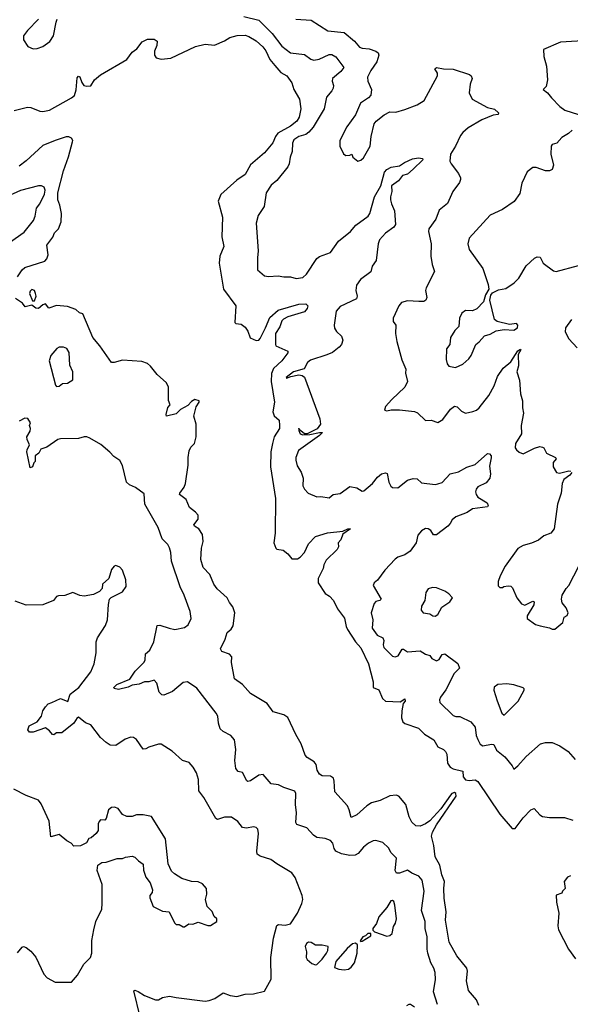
# Model space of a CAD drawing. Extents: x 2133461 to 2293071, y 753526 to 916327.
# Tile 33 of 256: x 2217438 to 2221436, y 794954 to 802102. Entities that reach past the tile are written whole.
import ezdxf

# ---------------------------------------------------------------- set-up
doc = ezdxf.new("R2010")
doc.units = 0

msp = doc.modelspace()

# ---------------------------------------------------------------- linework, layer by layer
at = {"layer": '0CON10XD'}
for points in [[(2219065.6, 802124.4), (2219175, 802099.6), (2219271.1, 802001.1), (2219340.7, 801910.7), (2219405, 801862.5), (2219505, 801850.5), (2219552.5, 801815), (2219575, 801807.9), (2219613.4, 801816.6), (2219685, 801850.5), (2219705, 801848.5), (2219733.1, 801833.1), (2219791.9, 801755), (2219770.6, 801725), (2219710, 801675), (2219706.9, 801655), (2219715.6, 801625), (2219714.5, 801605), (2219705.2, 801584.8), (2219665, 801540), (2219648.4, 801455), (2219568.8, 801321.2), (2219537.3, 801285), (2219515, 801268.2), (2219465, 801253.2), (2219429.2, 801230.8), (2219419.5, 801205), (2219417.5, 801145), (2219401.8, 801105), (2219395.5, 801055), (2219386.2, 801035), (2219304.7, 800935.3), (2219265, 800901.4), (2219228.5, 800845), (2219212.9, 800745), (2219170.5, 800679.5), (2219155.5, 800625), (2219170.8, 800425), (2219164.2, 800374.2)], [(2217574.3, 802105.7), (2217495, 802024), (2217466, 801985), (2217465.8, 801955), (2217497.6, 801907.6), (2217535, 801890), (2217565, 801892), (2217605, 801908), (2217657, 801943), (2217684, 801985), (2217703.3, 802085), (2217710, 802105)], [(2219443.8, 802105), (2219555, 802098.9), (2219675, 802021.4), (2219795, 802010), (2219868.9, 801945), (2219905, 801903.1), (2219925, 801895.6), (2219975, 801891.1), (2220025, 801873.8), (2220041.7, 801861.7), (2220046, 801845), (2220032.5, 801795), (2219986.8, 801733.2), (2219964.2, 801685), (2219966, 801655), (2219991.4, 801595), (2219988.1, 801555), (2219970, 801535), (2219912.5, 801495), (2219877.4, 801412.6), (2219812.9, 801325), (2219762, 801225), (2219762, 801185), (2219788.8, 801128.8), (2219805, 801116.7), (2219835, 801117.5), (2219850, 801125), (2219857.5, 801105), (2219894.1, 801074.1), (2219915, 801082), (2219935, 801100), (2219981.9, 801185), (2219991.1, 801255), (2220012.9, 801347.1), (2220025.6, 801365), (2220085, 801410.5), (2220125, 801432.9), (2220168.3, 801431.7), (2220235, 801449.4), (2220325, 801484.4), (2220374.5, 801515.5), (2220472.2, 801695), (2220470.9, 801715), (2220453.6, 801745), (2220465, 801754.4), (2220515, 801745.3), (2220585, 801742.9), (2220704.5, 801705), (2220717.3, 801695), (2220722.5, 801675), (2220709.4, 801635), (2220702.3, 801572.3), (2220723.3, 801525), (2220834.4, 801464.4), (2220885, 801451.4), (2220915.5, 801425.5), (2220912.5, 801415), (2220875, 801408.1), (2220793.7, 801376.3), (2220695, 801317.5), (2220655, 801283.1), (2220638.1, 801261.9), (2220602.9, 801185), (2220565.8, 801125), (2220562, 801075), (2220570.8, 801055), (2220624.3, 800985), (2220638.8, 800955), (2220638.3, 800941.7), (2220630.5, 800919.5), (2220584.3, 800855), (2220545, 800766.7), (2220485, 800720), (2220460.8, 800655), (2220408, 800585), (2220406, 800565), (2220426.9, 800475), (2220423.8, 800385), (2220433.8, 800325), (2220450, 800275), (2220389.4, 800155), (2220385.7, 800135), (2220394.2, 800085), (2220387.5, 800065), (2220373.2, 800056.8), (2220335.5, 800055.5), (2220255, 800061.1), (2220211.1, 800048.9), (2220191.4, 800025), (2220150, 799935), (2220150.3, 799910.3), (2220170, 799885), (2220167.1, 799825), (2220177.2, 799765), (2220213.3, 799633.3), (2220241.1, 799565), (2220240, 799535), (2220253.8, 799475), (2220235.4, 799435), (2220140, 799345), (2220095, 799293.8), (2220086.7, 799266.7), (2220105, 799262), (2220135, 799270.8), (2220195, 799270), (2220305, 799257.5), (2220327.4, 799247.4), (2220385, 799192), (2220425, 799194), (2220475, 799177.5), (2220510.6, 799199.4), (2220565.7, 799275), (2220595, 799295.6), (2220615, 799292.5), (2220645, 799261.2), (2220675, 799246.2), (2220728.8, 799258.8), (2220755, 799268), (2220774.5, 799285.5), (2220844.4, 799375), (2220883.5, 799445), (2220908.5, 799511.5), (2220947.8, 799572.2), (2221005, 799619.4), (2221055, 799697.5), (2221075, 799710), (2221077.5, 799705), (2221058.8, 799671.2), (2221059.6, 799590.4), (2221048.6, 799545), (2221067.1, 799485), (2221075.7, 799385), (2221089.4, 799335), (2221089.4, 799285), (2221097.5, 799245), (2221078.6, 799155), (2221081.9, 799095), (2221039.2, 799025), (2221036, 798995), (2221045, 798978.8), (2221065, 798963.3), (2221095, 798951.2), (2221175, 798990.8), (2221215, 799002.5), (2221235, 799000), (2221244.1, 798994.1), (2221264.4, 798954.4), (2221328.8, 798925), (2221333.3, 798915), (2221311.7, 798888.3), (2221310.6, 798855), (2221335, 798815.8), (2221358.8, 798811.2), (2221425, 798828), (2221440, 798825)], [(2217398.3, 801441.7), (2217495, 801466.7), (2217520, 801465), (2217585, 801438.8), (2217606.2, 801436.2), (2217655, 801444.3), (2217814.2, 801535), (2217835, 801552.5), (2217848, 801592), (2217855, 801680), (2217865, 801692.5), (2217875, 801687.5), (2217888.9, 801645), (2217902.5, 801625), (2217925, 801618.9), (2217955, 801622.5), (2217980.9, 801665), (2218025, 801702), (2218216.7, 801813.3), (2218254.7, 801865.3), (2218288.7, 801891.3), (2218328.3, 801941.7), (2218365, 801960), (2218415, 801960), (2218436.7, 801945), (2218434, 801915), (2218415.8, 801874.2), (2218415.8, 801845), (2218430, 801825), (2218465.7, 801815.7), (2218536.2, 801823.8), (2218715, 801907.9), (2218785.5, 801924.5), (2218851.8, 801918.2), (2218925, 801947.7), (2218965, 801972), (2219018.3, 801988.3), (2219075, 801990), (2219100.9, 801980.9), (2219155, 801948.1), (2219202.5, 801905), (2219225.4, 801875), (2219254.2, 801814.2), (2219289.8, 801769.8), (2219335, 801718.5), (2219377.1, 801695), (2219415, 801643.3), (2219427.5, 801595), (2219470.9, 801525), (2219480, 801455), (2219468.2, 801395), (2219450.4, 801365), (2219405, 801328), (2219312.2, 801277.8), (2219294.8, 801255.2), (2219275, 801208.9), (2219215.6, 801135), (2219115, 801047.5), (2219075, 800977.5), (2219015, 800936.7), (2218897.8, 800832.2), (2218879.4, 800785), (2218909.5, 800669.5), (2218906.7, 800525), (2218920.6, 800455), (2218890.5, 800385), (2218885.8, 800335.8), (2218918.1, 800145), (2219007.8, 800025), (2219001.2, 799905), (2219006.7, 799896.7), (2219045, 799891.4), (2219075, 799870), (2219095, 799840.8), (2219112.1, 799792.1), (2219155, 799772.2), (2219175, 799776.5), (2219185, 799787.8), (2219223.2, 799865), (2219255, 799940.9), (2219315, 799994.5), (2219465, 800036.2), (2219515, 800038.5), (2219530, 800025), (2219525.8, 800005), (2219505, 799981.9), (2219385, 799943.8), (2219352.9, 799927.1), (2219341.2, 799915), (2219326.5, 799873.5), (2219296.2, 799825), (2219294.4, 799745), (2219298.8, 799735), (2219386.2, 799695), (2219385, 799683.8), (2219341.4, 799625), (2219280.3, 799569.7), (2219266.2, 799533.8), (2219263.7, 799475), (2219287.5, 799325), (2219275.5, 799255), (2219286.2, 799226.2), (2219321.2, 799195), (2219325.7, 799155), (2219324.2, 799135), (2219285.3, 799074.7), (2219274.1, 799025.9), (2219261.6, 798965), (2219260.3, 798855), (2219295.4, 798625), (2219292.2, 798375), (2219284.4, 798305), (2219298.8, 798265), (2219305, 798258.8), (2219350.7, 798250.7), (2219385, 798223.8), (2219415, 798188.9), (2219455, 798188.4), (2219475, 798199.6), (2219506.9, 798233.1), (2219535, 798298.1), (2219585, 798350.9), (2219671.9, 798378.1), (2219785, 798388.8), (2219820, 798405), (2219840, 798405), (2219783.9, 798366.1), (2219770, 798325), (2219750, 798305), (2219752.5, 798275), (2219742.5, 798255), (2219662.5, 798177.5), (2219646.5, 798145), (2219642, 798118), (2219605.7, 798045), (2219605.7, 798015), (2219655, 797935.7), (2219687.3, 797917.3), (2219716.2, 797886.2), (2219746.7, 797825), (2219797.3, 797757.3), (2219807.5, 797697.5), (2219817.7, 797675), (2219875.4, 797585), (2219915, 797542.5), (2219971.4, 797425), (2220003.6, 797295), (2220004.4, 797255), (2220045, 797236.2), (2220073.5, 797175), (2220095, 797154.5), (2220200.8, 797149.2), (2220235, 797172.5), (2220236, 797156), (2220222.5, 797137.5), (2220212.7, 797085), (2220211.2, 797035), (2220220.5, 797005), (2220235, 796994), (2220335, 796957.9), (2220376.3, 796916.3), (2220444.2, 796875), (2220475, 796822.5), (2220515, 796804.4), (2220530.5, 796790.5), (2220539.7, 796769.7), (2220543.6, 796705), (2220565, 796676.1), (2220585, 796664.2), (2220655, 796646.7), (2220658.5, 796605), (2220675, 796583.6), (2220702.1, 796577.9), (2220744.5, 796584.5), (2220765, 796572.5), (2220925, 796334.2), (2221015, 796230.8), (2221035, 796230), (2221095, 796308.8), (2221150, 796365), (2221173.9, 796376.1), (2221215, 796330), (2221235, 796318.8), (2221285, 796310.8), (2221395, 796311.5), (2221455, 796291.1)], [(2221565, 801950.8), (2221365, 801938.6), (2221242.5, 801885), (2221244.1, 801834.1), (2221263.6, 801763.6), (2221271.2, 801665), (2221261.7, 801618.3), (2221240, 801595), (2221271.7, 801571.7), (2221298.8, 801535), (2221361.3, 801471.3), (2221395.6, 801445.6), (2221495, 801414.3)], [(2221449.5, 801300.5), (2221422.5, 801275), (2221374.1, 801245.9), (2221337.5, 801205), (2221305, 801196.7), (2221296.2, 801185), (2221294.4, 801125), (2221314.4, 801045), (2221305.4, 801014.6), (2221285, 801005.6), (2221255, 801005.6), (2221188.3, 801028.3), (2221165, 801028.8), (2221122.7, 800997.3), (2221084, 800915), (2221070.7, 800839.3), (2221028.9, 800781.1), (2220945, 800724.2), (2220855, 800682), (2220700.8, 800515), (2220692.9, 800475), (2220700.8, 800435), (2220800, 800295), (2220840.5, 800180.5), (2220843.8, 800145), (2220821.2, 800105), (2220806.7, 800055), (2220756.4, 800003.6), (2220725, 799987.5), (2220675, 799991.2), (2220648.7, 799971.3), (2220631.4, 799935), (2220626.2, 799875), (2220596.7, 799845), (2220566.7, 799795), (2220562.5, 799745), (2220536.7, 799713.3), (2220533.8, 799635), (2220542.7, 799602.7), (2220555, 799586.7), (2220601.7, 799578.3), (2220655, 799601.2), (2220698.7, 799641.3), (2220715.6, 799664.4), (2220750, 799745), (2220775, 799763.8), (2220813.1, 799806.9), (2220855, 799820), (2220897.1, 799842.9), (2220955, 799852.1), (2221025, 799849.4), (2221051.7, 799865), (2221055.1, 799885), (2221045, 799897.3), (2220995, 799889.5), (2220905, 799912.1), (2220885, 799925.3), (2220852, 800065), (2220858.6, 800101.4), (2220870.9, 800119.1), (2220915, 800140.6), (2220968.6, 800151.4), (2221028.6, 800191.4), (2221061.4, 800225), (2221115.8, 800314.2), (2221175, 800370), (2221195, 800380), (2221218.3, 800378.3), (2221240, 800335), (2221315, 800280), (2221333.9, 800273.9), (2221495, 800318.6)], [(2217422.7, 800235), (2217455, 800286.2), (2217475, 800302), (2217620.1, 800349.9), (2217635.4, 800365), (2217643.8, 800396.2), (2217634.3, 800465), (2217677.4, 800522.6), (2217691.8, 800555), (2217718.7, 800585), (2217740, 800635), (2217740.5, 800695), (2217729.7, 800755), (2217715.2, 800795.2), (2217714.2, 800845), (2217755, 801006), (2217792.4, 801107.6), (2217821.1, 801215), (2217823.1, 801225), (2217815, 801242), (2217795, 801251.9), (2217775, 801251.1), (2217695, 801226.2), (2217605, 801188.5), (2217485, 801076.9), (2217435, 801038.6)], [(2219164.2, 800374.2), (2219163.8, 800285), (2219215, 800242), (2219245, 800238), (2219315, 800243.8), (2219355, 800236.2), (2219405, 800236), (2219445, 800223.3), (2219495, 800230), (2219521.4, 800255), (2219595, 800368.8), (2219615, 800383.8), (2219695, 800411.2), (2219753.8, 800495), (2219840.8, 800565), (2219879.5, 800610.5), (2219969.2, 800675), (2219980, 800695), (2220013.5, 800816.5), (2220060.8, 800895), (2220087.8, 800995), (2220102.9, 801015), (2220135, 801031.4), (2220195, 801040), (2220232.5, 801065), (2220289.2, 801090.8), (2220335, 801100.4), (2220363.3, 801095), (2220364.3, 801085), (2220296.2, 801016.2), (2220255, 800980), (2220218.3, 800971.7), (2220188.2, 800931.8), (2220137.3, 800895), (2220140.8, 800855), (2220130, 800815), (2220131.1, 800795), (2220137.1, 800765), (2220160.8, 800715), (2220166, 800615), (2220153.8, 800595), (2220095, 800552), (2220050.6, 800505), (2220041.1, 800475), (2220027.5, 800355), (2219996.9, 800313.1), (2219987.9, 800272.1), (2219912.5, 800215), (2219884.4, 800175), (2219878.6, 800135), (2219887.5, 800095), (2219884, 800075), (2219765, 800018.9), (2219736.7, 799985), (2219720.6, 799885), (2219723.2, 799863.2), (2219739.1, 799839.1), (2219775.8, 799805), (2219784.2, 799775), (2219775.6, 799745), (2219758.1, 799725), (2219709.6, 799685), (2219668.4, 799668.4), (2219549.4, 799630.6), (2219527.7, 799612.3), (2219503.2, 799566.8), (2219426.7, 799545), (2219372.5, 799505), (2219375, 799500), (2219407.5, 799512.5), (2219465, 799522.9), (2219488.7, 799518.7), (2219505, 799506), (2219618.2, 799205), (2219621.4, 799165), (2219597.6, 799132.4), (2219525, 799096.7), (2219506.4, 799096.4), (2219466.7, 799126.7), (2219465, 799137.5), (2219465, 799120), (2219475, 799096.7), (2219495, 799088.8), (2219545, 799090.8), (2219615, 799106), (2219637.5, 799105), (2219615, 799083.1), (2219462.5, 798975), (2219444.3, 798925), (2219442.9, 798905), (2219452.4, 798862.4), (2219483, 798817), (2219497.1, 798775), (2219495, 798717.5), (2219506.2, 798695), (2219533.3, 798665), (2219595, 798638.8), (2219625, 798640.6), (2219685, 798632), (2219714.4, 798655.6), (2219765, 798662.9), (2219835, 798713.3), (2219885, 798703.3), (2219925, 798680), (2219937.7, 798682.3), (2220000, 798735), (2220035, 798782), (2220065, 798804.2), (2220093.6, 798813.6), (2220106.9, 798806.9), (2220118, 798745), (2220132, 798715), (2220145, 798706), (2220185, 798704.2), (2220255, 798760), (2220295, 798772.5), (2220325, 798768), (2220355, 798738.8), (2220455, 798728.6), (2220475, 798731.5), (2220505, 798743.1), (2220565, 798805.7), (2220625, 798818.6), (2220685, 798854.2), (2220745, 798874), (2220835, 798952), (2220850, 798950), (2220862.5, 798935), (2220861.7, 798921.7), (2220848.8, 798861.2), (2220856.5, 798805), (2220851.1, 798775), (2220825, 798740), (2220765, 798710), (2220752.5, 798695), (2220748, 798675), (2220752, 798655), (2220765.6, 798635.6), (2220832, 798595), (2220840, 798575), (2220833.8, 798565), (2220725, 798550.6), (2220686.2, 798523.8), (2220605, 798491.9), (2220577.6, 798472.4), (2220564.4, 798445), (2220546.2, 798425), (2220465, 798361.5), (2220442.3, 798362.3), (2220422.5, 798395), (2220405, 798407.1), (2220385, 798407.5), (2220355, 798392), (2220329.3, 798360.7), (2220315.8, 798305), (2220273.8, 798245), (2220235, 798216.2), (2220185, 798200), (2220164.1, 798185.9), (2220088.8, 798105), (2220035.7, 798034.3), (2220012, 798015), (2220005.8, 797995), (2220062, 797895), (2220054.2, 797885.8), (2220025, 797877.8), (2220011.8, 797865), (2219991.1, 797795), (2220001.4, 797745), (2219996.5, 797685), (2220034.4, 797635), (2220075, 797614), (2220082.2, 797595), (2220078.5, 797565), (2220082.9, 797545), (2220145, 797482.5), (2220165, 797475.8), (2220186.6, 797483.4), (2220215, 797533.3), (2220225, 797533.3), (2220255, 797513.8), (2220345, 797520), (2220385, 797496.2), (2220416.7, 797486.7), (2220430, 797465), (2220465, 797448), (2220485, 797456.7), (2220505, 797494), (2220525, 797498.6), (2220619.1, 797429.1), (2220632, 797395), (2220593.1, 797355), (2220532.3, 797237.7), (2220494, 797185), (2220486.2, 797165), (2220488.8, 797145), (2220585, 797050), (2220605, 797042.5), (2220635, 797043.8), (2220715, 797005.7), (2220744.4, 796965), (2220753.1, 796905), (2220765.6, 796875.6), (2220782.7, 796842.7), (2220801.7, 796831.7), (2220863.9, 796843.9), (2220880.5, 796840.5), (2220899.8, 796799.8), (2220959.7, 796749.7), (2221013.3, 796685), (2221025, 796662.5), (2221055, 796686.2), (2221115, 796754.2), (2221218.8, 796845), (2221255, 796855.6), (2221305, 796854.3), (2221361.2, 796831.2), (2221419.7, 796789.7), (2221470.3, 796730.3)], [(2217365, 800484.3), (2217469.6, 800560.4), (2217538.1, 800645), (2217550.6, 800675), (2217560, 800735), (2217585.3, 800764.7), (2217617.9, 800835), (2217622.5, 800865), (2217615.4, 800885.4), (2217596.7, 800896.7), (2217575, 800896.9), (2217445, 800862.9), (2217342, 800815)], [(2217545, 800060), (2217556.7, 800095), (2217553.3, 800115), (2217545, 800136.7), (2217527, 800143), (2217515, 800132.5), (2217510, 800115), (2217531.7, 800061.7), (2217545, 800060)], [(2219481.8, 796845), (2219442.3, 796912.3), (2219385.9, 797035.9), (2219355, 797055.5), (2219278.3, 797078.3), (2219235, 797138.8), (2219115, 797210), (2219056.2, 797275), (2218997.3, 797317.3), (2218976, 797435), (2218977.7, 797477.7), (2218962.5, 797495), (2218905, 797516.7), (2218896.2, 797535), (2218930, 797605), (2218945.6, 797654.4), (2218972.7, 797677.3), (2218987.6, 797702.4), (2219000.7, 797795), (2218985, 797840), (2218960.5, 797870.5), (2218943.8, 797905), (2218871.2, 797971.2), (2218848.8, 798005), (2218818, 798075), (2218769.1, 798125), (2218753, 798183), (2218758.9, 798265), (2218770, 798315), (2218766.2, 798365), (2218738.5, 798405), (2218707.5, 798425), (2218702.5, 798435), (2218733.5, 798475), (2218733.1, 798505), (2218715, 798527.5), (2218670.7, 798560.7), (2218647.8, 798617.8), (2218599.2, 798655), (2218600, 798665), (2218631.9, 798708.1), (2218641.2, 798735), (2218661.9, 798868.1), (2218660.8, 798925), (2218667.4, 798972.6), (2218681.2, 798998.8), (2218706.2, 799025), (2218720, 799075), (2218720, 799165), (2218703.3, 799225), (2218718.3, 799291.7), (2218740, 799325), (2218740, 799335), (2218710, 799345), (2218685, 799330), (2218659.1, 799300.9), (2218605, 799271.2), (2218575, 799240), (2218505, 799223.3), (2218502, 799235), (2218513, 799287), (2218530, 799305), (2218517.7, 799337.7), (2218518.6, 799435), (2218504, 799465), (2218435.7, 799525.7), (2218387.4, 799587.4), (2218365, 799605.8), (2218325, 799620.8), (2218185, 799630), (2218125, 799614.3), (2218104.4, 799614.4), (2218019.2, 799735), (2217968.6, 799795), (2217896.2, 799966.2), (2217873.3, 799975), (2217845, 799997.5), (2217785, 800019.2), (2217705, 800027.1), (2217648.8, 800008.8), (2217625, 800040), (2217605, 800032.5), (2217575, 800006.7), (2217555, 800008.8), (2217525, 800030), (2217478.3, 800018.3), (2217457.5, 800045), (2217407.5, 800077.5)], [(2221443.8, 799925), (2221402.5, 799865), (2221400, 799835), (2221426.7, 799785), (2221485, 799720)], [(2217705, 799440), (2217725, 799442.5), (2217748.3, 799461.7), (2217785, 799463.3), (2217823, 799487), (2217824.2, 799545), (2217802.9, 799595), (2217797.5, 799685), (2217780, 799715), (2217755, 799726), (2217725, 799724), (2217706.7, 799715), (2217665, 799663.3), (2217651.4, 799625), (2217698.3, 799448.3), (2217705, 799440)], [(2218915, 796933.8), (2218892.5, 796955), (2218880.6, 796995), (2218875.6, 797045), (2218865, 797067.1), (2218725, 797250), (2218655.6, 797295.6), (2218625, 797289.4), (2218547.5, 797225), (2218485, 797197.5), (2218470.9, 797200.9), (2218451.3, 797221.3), (2218433.1, 797285), (2218415, 797307.1), (2218375, 797295.4), (2218345, 797296.5), (2218305, 797278.2), (2218255, 797271.5), (2218225, 797256.2), (2218155, 797238.5), (2218125, 797246.2), (2218120.6, 797255), (2218142.9, 797275), (2218238, 797315), (2218276.6, 797373.4), (2218342.3, 797437.7), (2218349.2, 797455), (2218351.9, 797498.1), (2218382, 797525), (2218412.5, 797585), (2218436.2, 797703.8), (2218455, 797707.5), (2218524.2, 797684.2), (2218565, 797675.6), (2218635, 797689.4), (2218661.3, 797708.7), (2218684.2, 797755), (2218676.9, 797805), (2218632.2, 797925), (2218602.5, 797985), (2218540.2, 798170.2), (2218535.5, 798235), (2218526.9, 798266.9), (2218512.9, 798292.9), (2218473, 798333), (2218444, 798415), (2218345.8, 798585), (2218340.7, 798660.7), (2218280, 798705), (2218235, 798726), (2218214, 798745), (2218184, 798865), (2218165, 798901.2), (2218120.9, 798930.9), (2218092.7, 798962.7), (2218027.2, 799017.2), (2217946.4, 799063.6), (2217925, 799072.9), (2217907, 799073), (2217865, 799060.6), (2217735, 799059.2), (2217715.8, 799054.2), (2217635, 799000), (2217592.5, 798985), (2217576.7, 798955), (2217550, 798935), (2217550, 798895), (2217540, 798885), (2217530, 798855), (2217515, 798850), (2217490, 798965), (2217491.2, 798978.8), (2217510, 799015), (2217492, 799055), (2217490, 799075), (2217513.8, 799115), (2217516.2, 799135), (2217510, 799155), (2217517.5, 799175), (2217496.4, 799206.4), (2217475, 799210), (2217435, 799186.7)], [(2221446.7, 798815), (2221433.3, 798795), (2221390, 798765), (2221376.2, 798735), (2221370, 798665), (2221342, 798585), (2221318.8, 798405), (2221295.8, 798374.2), (2221245, 798356), (2221205, 798323.3), (2221155, 798301.1), (2221095, 798284.3), (2221055, 798263.8), (2220964.3, 798135.7), (2220926.7, 798065), (2220913, 798023), (2220913, 797993), (2220925, 797980), (2220945, 797980), (2220953, 797987), (2220985, 797992.5), (2221005, 797990), (2221017, 797977), (2221047.5, 797905), (2221080.8, 797860.8), (2221105, 797851.4), (2221165, 797881.4), (2221174, 797875), (2221172.2, 797855), (2221124, 797775), (2221123.3, 797755), (2221182.3, 797712.3), (2221217.5, 797702.5), (2221285, 797687.5), (2221305, 797677.5), (2221325, 797677.5), (2221382.5, 797725), (2221392.5, 797765), (2221413, 797777), (2221420, 797795), (2221405, 797832.5), (2221378.3, 797868.3), (2221373.3, 797895), (2221377.5, 797925), (2221405, 797972.5), (2221426.2, 797995), (2221534.2, 798205)], [(2218698, 796675), (2218669.1, 796709.1), (2218621.2, 796725), (2218545, 796792.5), (2218465, 796844), (2218445, 796843.8), (2218375, 796821.2), (2218355, 796808.8), (2218335, 796806.7), (2218285, 796876.7), (2218265, 796890), (2218245, 796893.3), (2218205, 796880), (2218135, 796832.5), (2218095, 796836.2), (2218065, 796853.8), (2218025, 796890), (2217955, 796983.8), (2217915, 796997.5), (2217865, 797039.2), (2217855, 797033.8), (2217830.4, 796995), (2217745, 796924.4), (2217705, 796925.6), (2217685, 796910), (2217675, 796912.5), (2217655, 796940), (2217625, 796962.5), (2217535, 796930), (2217510, 796930), (2217496.2, 796946.2), (2217505.8, 796975), (2217565.6, 797004.4), (2217596, 797045), (2217606.5, 797085), (2217624.5, 797115), (2217645, 797134.6), (2217672, 797145), (2217735, 797175.3), (2217787, 797153), (2217803.4, 797206.6), (2217867.8, 797255), (2217955, 797368.8), (2217978.9, 797425), (2217992.5, 797505), (2217994, 797585), (2218002.5, 797615), (2218062, 797705), (2218075.7, 797744.3), (2218082.3, 797857.7), (2218091.2, 797895), (2218102.5, 797907.5), (2218185, 797948.8), (2218211.7, 797988.3), (2218207.5, 798035), (2218183.8, 798105), (2218165, 798126.7), (2218135, 798138.8), (2218123.8, 798135), (2218105, 798110), (2218084.1, 798045.9), (2218038.8, 798005), (2218036.4, 797973.6), (2218018.3, 797951.7), (2217975, 797930), (2217905, 797917.5), (2217875, 797921.1), (2217825, 797943.9), (2217765, 797922.3), (2217719.4, 797920.6), (2217705, 797913.8), (2217682.5, 797885), (2217606.1, 797853.9), (2217485, 797852.5), (2217405, 797880)], [(2220455, 797773.1), (2220474, 797785), (2220502.4, 797837.6), (2220562.5, 797875), (2220580, 797905), (2220553.8, 797935), (2220525, 797954), (2220465, 797977.5), (2220435, 797979.2), (2220405, 797970), (2220386.2, 797945), (2220379.2, 797885), (2220356, 797845), (2220353.3, 797815), (2220367.5, 797795), (2220415, 797788), (2220437.5, 797775), (2220455, 797773.1)], [(2220955, 797054.5), (2221058.3, 797155), (2221101.4, 797235), (2221102, 797245), (2221095, 797252), (2221025, 797274.2), (2220975, 797280.8), (2220910, 797275), (2220883.9, 797256.1), (2220880, 797235), (2220905, 797157.5), (2220938.3, 797068.3), (2220955, 797054.5)], [(2220472, 794952), (2220442.5, 795045), (2220458.1, 795135), (2220455.6, 795185), (2220446.4, 795216.4), (2220422.9, 795255), (2220401.2, 795325), (2220396.2, 795355), (2220397.5, 795445), (2220382.1, 795505), (2220381.1, 795555), (2220354.6, 795635), (2220374.6, 795775), (2220360.4, 795855), (2220335.3, 795885.3), (2220285.3, 795905.3), (2220255, 795927.8), (2220195, 795906.9), (2220175, 795906.7), (2220164.2, 795925), (2220174, 796015), (2220135, 796053.8), (2220115, 796090), (2220075, 796128), (2220025, 796143.8), (2220005, 796142), (2219971.2, 796125), (2219934, 796095), (2219895, 796049.2), (2219875, 796037.5), (2219835.3, 796034.7), (2219775, 796045.6), (2219734.5, 796065), (2219722.5, 796085), (2219711.4, 796125), (2219694.4, 796144.4), (2219655, 796158.1), (2219595.5, 796165.5), (2219572, 796182), (2219523.3, 796235), (2219449.5, 796259.5), (2219442, 796275), (2219447.9, 796345), (2219441.8, 796405), (2219444.2, 796484.2), (2219435, 796502.5), (2219355, 796529.2), (2219318.3, 796548.3), (2219265, 796555.8), (2219205, 796622.5), (2219175, 796617.5), (2219115, 796576.9), (2219095, 796572.5), (2219087, 796577), (2219055.9, 796635.9), (2219024.3, 796644.3), (2219007.1, 796667.1), (2219000.6, 796725), (2219006.8, 796803.2), (2218998, 796875), (2218971.2, 796905), (2218915, 796933.8)], [(2220772.2, 794945), (2220755, 794985.6), (2220696.7, 795055), (2220681.5, 795125), (2220688.9, 795195), (2220685, 795216.2), (2220612.5, 795305), (2220556.4, 795405), (2220529.1, 795565), (2220535.3, 795625), (2220520.8, 795725), (2220517.7, 795795), (2220523.5, 795845), (2220503.6, 795895), (2220489.2, 795965), (2220455.6, 796025), (2220446.4, 796106.4), (2220427.5, 796175), (2220435, 796204.2), (2220463.8, 796256.2), (2220606.8, 796465), (2220605, 796483.6), (2220595, 796490.8), (2220575, 796485.2), (2220567.2, 796472.8), (2220496.9, 796373.1), (2220415, 796286.6), (2220385, 796263.3), (2220345, 796246.9), (2220315, 796250), (2220285, 796277.5), (2220265.9, 796315.9), (2220240.8, 796405), (2220190.8, 796465), (2220172.2, 796472.2), (2220125, 796468.8), (2220056.2, 796433.8), (2219992.9, 796417.1), (2219958.2, 796395), (2219885, 796330.8), (2219845, 796310), (2219831.4, 796365), (2219817.3, 796395), (2219726.4, 796496.4), (2219722.5, 796575), (2219716, 796596), (2219695, 796611.4), (2219634.1, 796614.1), (2219616.1, 796626.1), (2219598, 796655), (2219590, 796695), (2219577.1, 796715), (2219525, 796747.1), (2219511.8, 796761.8), (2219481.8, 796845)], [(2218313.7, 794863.7), (2218267, 795053), (2218275, 795056.2), (2218297.6, 795047.6), (2218345, 795018), (2218425, 794986.7), (2218445, 794987.5), (2218475, 795003.3), (2218525, 795013.8), (2218573, 795003), (2218785, 794978.1), (2218815, 794980.8), (2218855, 794995.8), (2218915, 795038), (2218967.3, 795017.3), (2219015, 795011.9), (2219075, 795027.5), (2219135, 795030.8), (2219215, 795048.8), (2219263, 795137), (2219260.8, 795295), (2219282, 795435), (2219305, 795527.5), (2219317, 795533), (2219365, 795530), (2219405, 795537.5), (2219454.2, 795615), (2219486.1, 795686.1), (2219494.2, 795715), (2219490, 795745), (2219438.8, 795875), (2219415, 795908.8), (2219305, 795972.9), (2219262, 796005), (2219185, 796029.4), (2219163.5, 796043.5), (2219159.4, 796065), (2219172, 796195), (2219166.2, 796225), (2219155, 796237.5), (2219135, 796243.3), (2219084.1, 796234.1), (2219055, 796238), (2219020.9, 796280.9), (2218975, 796311.9), (2218925, 796311.9), (2218875, 796296.7), (2218862.3, 796302.3), (2218776, 796455), (2218739.2, 796505), (2218736.6, 796586.6), (2218722.9, 796635), (2218698, 796675)], [(2217422.5, 795327.5), (2217455, 795368.8), (2217465, 795373.8), (2217485, 795366.2), (2217519.5, 795339.5), (2217555.8, 795295.8), (2217614.3, 795174.3), (2217637.7, 795147.7), (2217695, 795116.2), (2217815, 795116.2), (2217858, 795165), (2217904.4, 795245.6), (2217951.2, 795295), (2217962.5, 795325), (2217962, 795418), (2217975.6, 795495), (2217990, 795555), (2218033.3, 795645), (2218036.9, 795685), (2218035.8, 795824.2), (2218001.2, 795925), (2218006.4, 795963.6), (2218035, 795983.3), (2218065, 795986.7), (2218145, 796013.3), (2218185, 796013.3), (2218207, 796023), (2218255, 796030), (2218275, 796022.5), (2218300, 795995), (2218335, 795972.5), (2218337, 795927), (2218353, 795877), (2218386.1, 795836.1), (2218403.3, 795785), (2218400, 795765), (2218383.3, 795745), (2218383.6, 795726.4), (2218407.5, 795665), (2218475, 795631.2), (2218522.5, 795625), (2218562.5, 795545), (2218575, 795532.5), (2218595, 795532.5), (2218625, 795517.5), (2218635, 795517.5), (2218665, 795537.5), (2218695, 795536.7), (2218735, 795551.2), (2218805, 795526.7), (2218823, 795527), (2218870, 795555), (2218870, 795575), (2218850.7, 795590.7), (2218835, 795627.5), (2218798.8, 795665), (2218786, 795715), (2218797.3, 795752.7), (2218793.9, 795793.9), (2218765, 795830), (2218734, 795844), (2218685, 795846.2), (2218615, 795868), (2218560.9, 795900.9), (2218540.9, 795920.9), (2218515.8, 795975), (2218496.2, 796155), (2218395, 796317.5), (2218335, 796328.8), (2218285, 796328.8), (2218255, 796316.7), (2218215, 796317.5), (2218185, 796332.5), (2218152.5, 796375), (2218126.2, 796386.2), (2218105, 796382.5), (2218082.5, 796365), (2218066.4, 796303.6), (2218055, 796290), (2218025, 796292.5), (2218015, 796282.5), (2218008.8, 796265), (2218006.7, 796215), (2217992.5, 796195), (2217956.2, 796163.8), (2217941.2, 796158.8), (2217923, 796127), (2217880, 796105), (2217832.3, 796102.3), (2217812.5, 796125), (2217781.2, 796141.2), (2217725, 796186.2), (2217665, 796170), (2217652.5, 796285), (2217595, 796408.8), (2217575, 796435.8), (2217485, 796470.6), (2217395.5, 796515.5)], [(2221437, 795887), (2221415, 795877.5), (2221392.5, 795845), (2221400, 795795), (2221380, 795775), (2221375, 795760), (2221333, 795747), (2221336.2, 795695), (2221353.3, 795615), (2221346.2, 795525), (2221351.2, 795495), (2221422, 795355), (2221474, 795285)], [(2220105, 795450), (2220125, 795453.3), (2220141.7, 795468.3), (2220151.2, 795518.8), (2220165.9, 795544.1), (2220174, 795575), (2220161.2, 795675), (2220155, 795700), (2220145, 795707.5), (2220132.5, 795705), (2220103, 795657), (2220045, 795590), (2220029.5, 795540.5), (2220002.5, 795505), (2220003, 795493), (2220015, 795480), (2220105, 795450)], [(2219585, 795241.9), (2219595, 795244.4), (2219635, 795281.1), (2219666.4, 795325), (2219675.8, 795345.8), (2219677.5, 795375), (2219635, 795383.3), (2219585, 795383.3), (2219555, 795403.3), (2219535, 795406.2), (2219520, 795395), (2219512, 795375), (2219520, 795335), (2219518, 795295), (2219525, 795280), (2219560.3, 795250.3), (2219585, 795241.9)], [(2219915, 795410), (2219925, 795412.5), (2219988.3, 795451.7), (2219988.3, 795468.3), (2219965, 795467.5), (2219948.3, 795451.7), (2219930, 795445), (2219910, 795415), (2219915, 795410)], [(2219795, 795203.8), (2219825, 795210), (2219845, 795223.3), (2219870, 795255), (2219887.5, 795325), (2219890, 795385), (2219877.5, 795397.5), (2219855, 795392.5), (2219815, 795360), (2219734.6, 795265), (2219725, 795222.5), (2219755, 795210), (2219795, 795203.8)], [(2220248.8, 794945), (2220265, 794956), (2220275, 794956), (2220305, 794936.2)]]:
    msp.add_lwpolyline(points, dxfattribs=at)

doc.saveas('drawing.dxf')
